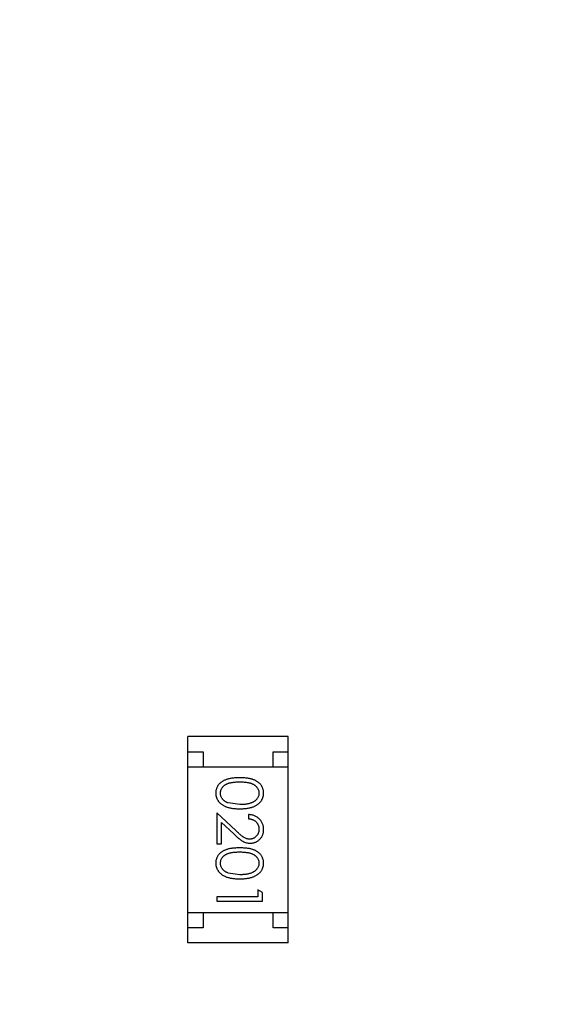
# Model space of a CAD drawing. Header units: inches. Extents: x 398 to 599, y 40 to 151.
# Tile 42 of 100: x 550 to 551.74, y 87.24 to 90.49. Entities that reach past the tile are written whole.
import ezdxf

# ---------------------------------------------------------------- set-up
doc = ezdxf.new("R2010")
doc.units = ezdxf.units.IN
doc.header["$LTSCALE"] = 1.21
doc.header["$MEASUREMENT"] = 0
doc.layers.get('0').update_dxf_attribs({"linetype": 'CONTINUOUS'})

msp = doc.modelspace()

# ---------------------------------------------------------------- linework, layer by layer
at = {"color": 7, "linetype": 'Continuous'}
for p, q in [((550.5551, 87.4443), (550.5551, 88.1243)), ((550.8851, 88.1243), (550.5551, 88.1243)), ((550.8851, 87.4443), (550.8851, 88.1243)), ((550.5551, 88.0743), (550.6051, 88.0743)), ((550.6051, 88.0743), (550.6051, 88.0243)), ((550.8351, 88.0243), (550.8351, 88.0743)), ((550.8351, 88.0743), (550.8851, 88.0743)), ((550.5551, 88.0243), (550.8851, 88.0243)), ((550.7253, 87.8999), (550.6876, 87.9055)), ((550.6503, 87.8729), (550.6503, 87.771)), ((550.7124, 87.8148), (550.6503, 87.8729)), ((550.7542, 87.8672), (550.7542, 87.8537)), ((550.6657, 87.771), (550.6657, 87.8408)), ((550.6657, 87.8408), (550.7058, 87.8033)), ((550.6503, 87.771), (550.6657, 87.771)), ((550.7253, 87.6691), (550.6876, 87.6748)), ((550.6503, 87.596), (550.6503, 87.5825)), ((550.785, 87.596), (550.6503, 87.596)), ((550.785, 87.6191), (550.785, 87.596)), ((550.8003, 87.6103), (550.785, 87.6191)), ((550.8003, 87.5825), (550.8003, 87.6103)), ((550.6503, 87.5825), (550.8003, 87.5825)), ((550.5551, 87.5443), (550.8851, 87.5443)), ((550.6051, 87.5443), (550.6051, 87.4943)), ((550.8351, 87.4943), (550.8351, 87.5443)), ((550.6051, 87.4943), (550.5551, 87.4943)), ((550.8851, 87.4943), (550.8351, 87.4943)), ((550.8851, 87.4443), (550.5551, 87.4443))]:
    msp.add_line(p, q, dxfattribs=at)
for radius, start, end in [(23, 281.22586, 258.77532), (22.75, 294.44334, 241.13427)]:
    msp.add_arc((553.751, 92.925), radius, start, end, dxfattribs=at)
for points, knots in [([(550.7253, 87.9883), (550.7229, 87.9883), (550.7183, 87.9883), (550.7115, 87.988), (550.7051, 87.9875), (550.6992, 87.9867), (550.6937, 87.9858), (550.6885, 87.9848), (550.6838, 87.9835), (550.6795, 87.982), (550.6755, 87.9803), (550.6717, 87.9784), (550.6683, 87.9764), (550.6651, 87.9742), (550.6621, 87.9719), (550.6594, 87.9694), (550.6569, 87.9668), (550.6547, 87.964), (550.6528, 87.9611), (550.6511, 87.9581), (550.6497, 87.955), (550.6485, 87.9518), (550.6476, 87.9485), (550.647, 87.9451), (550.6466, 87.9417), (550.6465, 87.9393), (550.6465, 87.9382)], [0, 0, 0, 0, 0.068113, 0.132564, 0.193427, 0.250218, 0.303569, 0.353576, 0.400235, 0.443586, 0.484619, 0.524292, 0.56238, 0.599049, 0.63494, 0.669782, 0.704009, 0.737842, 0.771098, 0.803896, 0.836415, 0.868639, 0.900715, 0.933378, 0.966213, 1, 1, 1, 1]), ([(550.8042, 87.9382), (550.8042, 87.9393), (550.8041, 87.9417), (550.8037, 87.9451), (550.8031, 87.9485), (550.8021, 87.9518), (550.801, 87.955), (550.7995, 87.9581), (550.7978, 87.9612), (550.7958, 87.9641), (550.7936, 87.9669), (550.7912, 87.9696), (550.7884, 87.972), (550.7855, 87.9744), (550.7823, 87.9765), (550.7788, 87.9786), (550.7751, 87.9804), (550.7712, 87.982), (550.7669, 87.9835), (550.7622, 87.9848), (550.7571, 87.9859), (550.7515, 87.9868), (550.7455, 87.9875), (550.7392, 87.988), (550.7324, 87.9883), (550.7277, 87.9883), (550.7253, 87.9883)], [0, 0, 0, 0, 0.033742, 0.066533, 0.099153, 0.13154, 0.164087, 0.196563, 0.229707, 0.263315, 0.297504, 0.331686, 0.366482, 0.4021, 0.438958, 0.476748, 0.515985, 0.556589, 0.599519, 0.645765, 0.695487, 0.748721, 0.805687, 0.866754, 0.931405, 1, 1, 1, 1]), ([(550.6619, 87.9377), (550.662, 87.9394), (550.6621, 87.9427), (550.6634, 87.9475), (550.6655, 87.9523), (550.6679, 87.956), (550.6702, 87.9589), (550.6721, 87.961), (550.6743, 87.9628), (550.6766, 87.9646), (550.6791, 87.9663), (550.6818, 87.9677), (550.6847, 87.9691), (550.6878, 87.9703), (550.6912, 87.9714), (550.695, 87.9723), (550.6991, 87.9731), (550.7036, 87.9738), (550.7085, 87.9742), (550.7138, 87.9746), (550.7194, 87.9748), (550.7233, 87.9748), (550.7253, 87.9749)], [0, 0, 0, 0, 0.060034, 0.120278, 0.182348, 0.247919, 0.281641, 0.315701, 0.350322, 0.385703, 0.421819, 0.459196, 0.497866, 0.538301, 0.58121, 0.628183, 0.679403, 0.734699, 0.794074, 0.858416, 0.927049, 1, 1, 1, 1]), ([(550.7253, 87.9749), (550.7274, 87.9748), (550.7313, 87.9748), (550.7369, 87.9746), (550.7422, 87.9742), (550.7471, 87.9737), (550.7516, 87.9731), (550.7558, 87.9723), (550.7595, 87.9714), (550.7629, 87.9703), (550.7661, 87.969), (550.769, 87.9677), (550.7717, 87.9662), (550.7742, 87.9646), (550.7765, 87.9628), (550.7786, 87.9609), (550.7806, 87.9589), (550.7828, 87.956), (550.7852, 87.9523), (550.7873, 87.9476), (550.7885, 87.9427), (550.7887, 87.9394), (550.7888, 87.9377)], [0, 0, 0, 0, 0.073302, 0.142286, 0.206253, 0.266017, 0.321612, 0.372532, 0.419497, 0.462398, 0.502825, 0.541489, 0.579034, 0.615143, 0.650298, 0.684912, 0.718701, 0.752189, 0.817245, 0.879117, 0.939613, 1, 1, 1, 1]), ([(550.6465, 87.9382), (550.6465, 87.937), (550.6465, 87.9346), (550.647, 87.9311), (550.6476, 87.9276), (550.6486, 87.9243), (550.6498, 87.921), (550.6512, 87.9178), (550.653, 87.9148), (550.655, 87.9117), (550.6572, 87.9088), (550.6598, 87.9061), (550.6625, 87.9035), (550.6656, 87.9011), (550.6689, 87.8989), (550.6724, 87.8968), (550.6762, 87.8949), (550.6803, 87.8931), (550.6847, 87.8915), (550.6895, 87.8901), (550.6945, 87.889), (550.7, 87.888), (550.7058, 87.8873), (550.712, 87.8868), (550.7185, 87.8865), (550.723, 87.8864), (550.7253, 87.8864)], [0, 0, 0, 0, 0.033824, 0.067298, 0.10028, 0.133019, 0.165736, 0.198792, 0.232372, 0.266409, 0.301016, 0.336196, 0.371972, 0.408574, 0.446394, 0.485225, 0.525372, 0.567224, 0.611081, 0.65775, 0.70702, 0.759235, 0.814484, 0.873227, 0.934937, 1, 1, 1, 1]), ([(550.6876, 87.9055), (550.6866, 87.9059), (550.6845, 87.9067), (550.6816, 87.908), (550.6789, 87.9095), (550.6764, 87.9111), (550.674, 87.9128), (550.6719, 87.9147), (550.67, 87.9167), (550.6678, 87.9195), (550.6654, 87.9232), (550.6634, 87.9279), (550.6621, 87.9327), (550.6619, 87.936), (550.6619, 87.9377)], [0, 0, 0, 0, 0.075949, 0.148549, 0.218996, 0.286119, 0.351826, 0.416074, 0.478265, 0.540325, 0.660405, 0.774606, 0.887187, 1, 1, 1, 1]), ([(550.7253, 87.8864), (550.7276, 87.8864), (550.7321, 87.8865), (550.7386, 87.8868), (550.7448, 87.8873), (550.7507, 87.888), (550.7562, 87.889), (550.7613, 87.8902), (550.766, 87.8916), (550.7705, 87.8932), (550.7745, 87.895), (550.7784, 87.8969), (550.7819, 87.899), (550.7852, 87.9012), (550.7883, 87.9037), (550.7911, 87.9062), (550.7936, 87.909), (550.7958, 87.9118), (550.7978, 87.9148), (550.7995, 87.9179), (550.801, 87.9211), (550.8021, 87.9243), (550.8031, 87.9277), (550.8037, 87.9311), (550.8041, 87.9346), (550.8042, 87.937), (550.8042, 87.9382)], [0, 0, 0, 0, 0.065278, 0.127205, 0.186168, 0.241675, 0.294115, 0.343609, 0.390387, 0.434463, 0.476646, 0.517002, 0.555936, 0.593716, 0.630057, 0.665601, 0.700745, 0.734917, 0.768681, 0.802087, 0.834849, 0.867433, 0.900138, 0.932806, 0.966212, 1, 1, 1, 1]), ([(550.7888, 87.9377), (550.7887, 87.9361), (550.7885, 87.9328), (550.7873, 87.9279), (550.7852, 87.9233), (550.7828, 87.9195), (550.7805, 87.9167), (550.7785, 87.9146), (550.7763, 87.9127), (550.7738, 87.9109), (550.7711, 87.9092), (550.7682, 87.9076), (550.765, 87.9062), (550.7616, 87.9048), (550.7579, 87.9037), (550.754, 87.9026), (550.7498, 87.9018), (550.7454, 87.9011), (550.7407, 87.9006), (550.7358, 87.9001), (550.7307, 87.8999), (550.7271, 87.8999), (550.7253, 87.8999)], [0, 0, 0, 0, 0.059689, 0.119507, 0.181075, 0.246162, 0.279894, 0.314468, 0.350403, 0.387474, 0.426147, 0.466624, 0.508745, 0.553328, 0.600058, 0.649177, 0.700552, 0.754894, 0.811825, 0.871514, 0.934319, 1, 1, 1, 1]), ([(550.8042, 87.8182), (550.8041, 87.8199), (550.8041, 87.8232), (550.8034, 87.828), (550.8023, 87.8327), (550.8008, 87.8371), (550.7987, 87.8413), (550.7963, 87.8453), (550.7935, 87.8492), (550.7902, 87.8527), (550.7866, 87.856), (550.7827, 87.8588), (550.7785, 87.8613), (550.7741, 87.8633), (550.7695, 87.8649), (550.7646, 87.8661), (550.7595, 87.8669), (550.756, 87.8671), (550.7542, 87.8672)], [0, 0, 0, 0, 0.06445, 0.126725, 0.187421, 0.247417, 0.306749, 0.366595, 0.427749, 0.490235, 0.553031, 0.614805, 0.676505, 0.738096, 0.801021, 0.864897, 0.931209, 1, 1, 1, 1]), ([(550.7542, 87.8537), (550.7555, 87.8536), (550.7581, 87.8533), (550.7619, 87.8526), (550.7655, 87.8516), (550.7688, 87.8504), (550.7719, 87.8489), (550.7747, 87.8471), (550.7774, 87.8452), (550.7797, 87.8429), (550.7819, 87.8404), (550.7837, 87.8378), (550.7853, 87.835), (550.7866, 87.8321), (550.7876, 87.829), (550.7883, 87.8258), (550.7887, 87.8224), (550.7888, 87.8201), (550.7888, 87.8189)], [0, 0, 0, 0, 0.073648, 0.143686, 0.210962, 0.275557, 0.338064, 0.399311, 0.4594, 0.51934, 0.579024, 0.637809, 0.695959, 0.754122, 0.813113, 0.873453, 0.935561, 1, 1, 1, 1]), ([(550.7058, 87.8033), (550.7073, 87.8018), (550.7103, 87.7991), (550.7146, 87.7951), (550.7188, 87.7916), (550.7227, 87.7884), (550.7263, 87.7855), (550.7297, 87.783), (550.7328, 87.7809), (550.7366, 87.7786), (550.7414, 87.7763), (550.7473, 87.7744), (550.7534, 87.7731), (550.7575, 87.773), (550.7596, 87.7729)], [0, 0, 0, 0, 0.09953, 0.192079, 0.277712, 0.357454, 0.429648, 0.495771, 0.555538, 0.608657, 0.707578, 0.804328, 0.901298, 1, 1, 1, 1]), ([(550.7584, 87.7864), (550.7568, 87.7865), (550.7535, 87.7866), (550.7487, 87.7876), (550.7441, 87.7893), (550.7403, 87.7913), (550.7372, 87.7933), (550.7345, 87.7952), (550.7316, 87.7976), (550.7283, 87.8002), (550.7247, 87.8033), (550.7209, 87.8068), (550.7167, 87.8106), (550.7139, 87.8133), (550.7124, 87.8148)], [0, 0, 0, 0, 0.088014, 0.174976, 0.2638, 0.355443, 0.406413, 0.465519, 0.533076, 0.609353, 0.693899, 0.787171, 0.889197, 1, 1, 1, 1]), ([(550.7888, 87.8189), (550.7888, 87.8178), (550.7887, 87.8156), (550.7883, 87.8124), (550.7876, 87.8093), (550.7866, 87.8063), (550.7853, 87.8035), (550.7838, 87.8008), (550.7819, 87.7982), (550.7799, 87.7958), (550.7776, 87.7936), (550.7751, 87.7917), (550.7726, 87.79), (550.77, 87.7887), (550.7672, 87.7877), (550.7644, 87.7869), (550.7614, 87.7865), (550.7594, 87.7864), (550.7584, 87.7864)], [0, 0, 0, 0, 0.068027, 0.133505, 0.19695, 0.26027, 0.322741, 0.384982, 0.448465, 0.513424, 0.578224, 0.640011, 0.700094, 0.760067, 0.819012, 0.877878, 0.938035, 1, 1, 1, 1]), ([(550.7596, 87.7729), (550.7611, 87.773), (550.764, 87.7731), (550.7683, 87.7736), (550.7725, 87.7746), (550.7765, 87.776), (550.7803, 87.7778), (550.784, 87.7799), (550.7876, 87.7825), (550.7909, 87.7854), (550.7941, 87.7886), (550.7968, 87.7922), (550.7991, 87.7959), (550.801, 87.7999), (550.8024, 87.8042), (550.8034, 87.8086), (550.8041, 87.8134), (550.8041, 87.8166), (550.8042, 87.8182)], [0, 0, 0, 0, 0.06271, 0.123347, 0.183401, 0.242828, 0.302097, 0.36242, 0.423725, 0.487032, 0.550491, 0.612709, 0.674265, 0.73617, 0.799211, 0.863483, 0.930525, 1, 1, 1, 1]), ([(550.7253, 87.7575), (550.7229, 87.7575), (550.7183, 87.7575), (550.7115, 87.7572), (550.7051, 87.7567), (550.6992, 87.756), (550.6937, 87.7551), (550.6885, 87.754), (550.6838, 87.7527), (550.6795, 87.7512), (550.6755, 87.7495), (550.6717, 87.7476), (550.6683, 87.7456), (550.6651, 87.7434), (550.6621, 87.7411), (550.6594, 87.7387), (550.6569, 87.736), (550.6547, 87.7332), (550.6528, 87.7303), (550.6511, 87.7273), (550.6497, 87.7242), (550.6485, 87.721), (550.6476, 87.7177), (550.647, 87.7144), (550.6466, 87.7109), (550.6465, 87.7086), (550.6465, 87.7074)], [0, 0, 0, 0, 0.068113, 0.132564, 0.193427, 0.250218, 0.303569, 0.353576, 0.400235, 0.443586, 0.484619, 0.524292, 0.56238, 0.599049, 0.63494, 0.669782, 0.704009, 0.737842, 0.771098, 0.803896, 0.836415, 0.868639, 0.900715, 0.933378, 0.966213, 1, 1, 1, 1]), ([(550.8042, 87.7074), (550.8042, 87.7086), (550.8041, 87.7109), (550.8037, 87.7144), (550.8031, 87.7177), (550.8021, 87.721), (550.801, 87.7242), (550.7995, 87.7274), (550.7978, 87.7304), (550.7958, 87.7333), (550.7936, 87.7361), (550.7912, 87.7388), (550.7884, 87.7413), (550.7855, 87.7436), (550.7823, 87.7457), (550.7788, 87.7478), (550.7751, 87.7496), (550.7712, 87.7513), (550.7669, 87.7528), (550.7622, 87.754), (550.7571, 87.7552), (550.7515, 87.756), (550.7455, 87.7567), (550.7392, 87.7572), (550.7324, 87.7575), (550.7277, 87.7575), (550.7253, 87.7575)], [0, 0, 0, 0, 0.033742, 0.066533, 0.099153, 0.13154, 0.164087, 0.196563, 0.229707, 0.263315, 0.297504, 0.331686, 0.366482, 0.4021, 0.438958, 0.476748, 0.515985, 0.556589, 0.599519, 0.645765, 0.695487, 0.748721, 0.805687, 0.866754, 0.931405, 1, 1, 1, 1]), ([(550.6619, 87.7069), (550.662, 87.7086), (550.6621, 87.7119), (550.6634, 87.7168), (550.6655, 87.7215), (550.6679, 87.7253), (550.6702, 87.7281), (550.6721, 87.7302), (550.6743, 87.7321), (550.6766, 87.7338), (550.6791, 87.7355), (550.6818, 87.7369), (550.6847, 87.7383), (550.6878, 87.7395), (550.6912, 87.7406), (550.695, 87.7416), (550.6991, 87.7423), (550.7036, 87.743), (550.7085, 87.7435), (550.7138, 87.7438), (550.7194, 87.7441), (550.7233, 87.7441), (550.7253, 87.7441)], [0, 0, 0, 0, 0.060034, 0.120278, 0.182348, 0.247919, 0.281641, 0.315701, 0.350322, 0.385703, 0.421819, 0.459196, 0.497866, 0.538301, 0.58121, 0.628183, 0.679403, 0.734699, 0.794074, 0.858416, 0.927049, 1, 1, 1, 1]), ([(550.7253, 87.7441), (550.7274, 87.7441), (550.7313, 87.7441), (550.7369, 87.7438), (550.7422, 87.7435), (550.7471, 87.7429), (550.7516, 87.7423), (550.7558, 87.7415), (550.7595, 87.7406), (550.7629, 87.7395), (550.7661, 87.7383), (550.769, 87.7369), (550.7717, 87.7354), (550.7742, 87.7338), (550.7765, 87.732), (550.7786, 87.7302), (550.7806, 87.7281), (550.7828, 87.7253), (550.7852, 87.7215), (550.7873, 87.7168), (550.7885, 87.7119), (550.7887, 87.7086), (550.7888, 87.7069)], [0, 0, 0, 0, 0.073302, 0.142286, 0.206253, 0.266017, 0.321612, 0.372532, 0.419497, 0.462398, 0.502825, 0.541489, 0.579034, 0.615143, 0.650298, 0.684912, 0.718701, 0.752189, 0.817245, 0.879117, 0.939613, 1, 1, 1, 1]), ([(550.6465, 87.7074), (550.6465, 87.7062), (550.6465, 87.7038), (550.647, 87.7003), (550.6476, 87.6969), (550.6486, 87.6935), (550.6498, 87.6903), (550.6512, 87.6871), (550.653, 87.684), (550.655, 87.681), (550.6572, 87.6781), (550.6598, 87.6753), (550.6625, 87.6727), (550.6656, 87.6703), (550.6689, 87.6681), (550.6724, 87.666), (550.6762, 87.6641), (550.6803, 87.6623), (550.6847, 87.6607), (550.6895, 87.6594), (550.6945, 87.6582), (550.7, 87.6572), (550.7058, 87.6565), (550.712, 87.656), (550.7185, 87.6557), (550.723, 87.6556), (550.7253, 87.6556)], [0, 0, 0, 0, 0.033824, 0.067298, 0.10028, 0.133019, 0.165736, 0.198792, 0.232372, 0.266409, 0.301016, 0.336196, 0.371972, 0.408574, 0.446394, 0.485225, 0.525372, 0.567224, 0.611081, 0.65775, 0.70702, 0.759235, 0.814484, 0.873227, 0.934937, 1, 1, 1, 1]), ([(550.6876, 87.6748), (550.6866, 87.6751), (550.6845, 87.6759), (550.6816, 87.6772), (550.6789, 87.6787), (550.6764, 87.6803), (550.674, 87.6821), (550.6719, 87.6839), (550.67, 87.6859), (550.6678, 87.6887), (550.6654, 87.6924), (550.6634, 87.6971), (550.6621, 87.702), (550.6619, 87.7053), (550.6619, 87.7069)], [0, 0, 0, 0, 0.075949, 0.148549, 0.218996, 0.286119, 0.351826, 0.416074, 0.478265, 0.540325, 0.660405, 0.774606, 0.887187, 1, 1, 1, 1]), ([(550.7253, 87.6556), (550.7276, 87.6556), (550.7321, 87.6557), (550.7386, 87.656), (550.7448, 87.6565), (550.7507, 87.6573), (550.7562, 87.6582), (550.7613, 87.6594), (550.766, 87.6608), (550.7705, 87.6624), (550.7745, 87.6642), (550.7784, 87.6661), (550.7819, 87.6682), (550.7852, 87.6705), (550.7883, 87.6729), (550.7911, 87.6755), (550.7936, 87.6782), (550.7958, 87.6811), (550.7978, 87.684), (550.7995, 87.6871), (550.801, 87.6903), (550.8021, 87.6936), (550.8031, 87.6969), (550.8037, 87.7003), (550.8041, 87.7038), (550.8042, 87.7062), (550.8042, 87.7074)], [0, 0, 0, 0, 0.065278, 0.127205, 0.186168, 0.241675, 0.294115, 0.343609, 0.390387, 0.434463, 0.476646, 0.517002, 0.555936, 0.593716, 0.630057, 0.665601, 0.700745, 0.734917, 0.768681, 0.802087, 0.834849, 0.867433, 0.900138, 0.932806, 0.966212, 1, 1, 1, 1]), ([(550.7888, 87.7069), (550.7887, 87.7053), (550.7885, 87.702), (550.7873, 87.6972), (550.7852, 87.6925), (550.7828, 87.6888), (550.7805, 87.6859), (550.7785, 87.6838), (550.7763, 87.6819), (550.7738, 87.6801), (550.7711, 87.6784), (550.7682, 87.6768), (550.765, 87.6754), (550.7616, 87.6741), (550.7579, 87.6729), (550.754, 87.6718), (550.7498, 87.671), (550.7454, 87.6703), (550.7407, 87.6698), (550.7358, 87.6693), (550.7307, 87.6692), (550.7271, 87.6691), (550.7253, 87.6691)], [0, 0, 0, 0, 0.059689, 0.119507, 0.181075, 0.246162, 0.279894, 0.314468, 0.350403, 0.387474, 0.426147, 0.466624, 0.508745, 0.553328, 0.600058, 0.649177, 0.700552, 0.754894, 0.811825, 0.871514, 0.934319, 1, 1, 1, 1])]:
    msp.add_open_spline(points, degree=3, knots=knots, dxfattribs=at)

doc.saveas('drawing.dxf')
